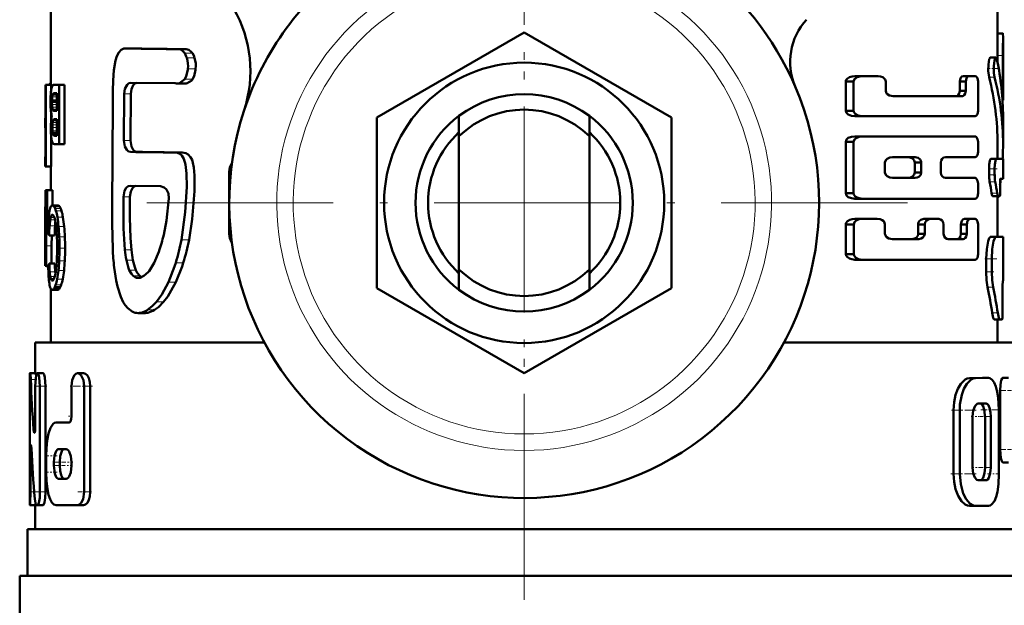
# Model space of a CAD drawing. Extents: x -1438 to 1837, y -1673 to 612.
# Tile 25 of 95: x -56 to 8, y -893 to -855. Entities that reach past the tile are written whole.
import ezdxf

# ---------------------------------------------------------------- set-up
doc = ezdxf.new("R2010")
doc.units = 0
doc.linetypes.add('DASHDOT', pattern=[18.5, 12, -3, 0.5, -3])

msp = doc.modelspace()

# ---------------------------------------------------------------- linework, layer by layer
at = {"color": 7, "linetype": 'DASHDOT', "lineweight": 18}
for p, q in [((-23.209, -842.243), (-23.209, -891.643)), ((-23.209, -843.493), (-23.209, -908.893)), ((1.491, -866.943), (-47.909, -866.943))]:
    msp.add_line(p, q, dxfattribs=at)
at = {"color": 7, "lineweight": 50}
for p, q in [((-53.709, -859.351), (-53.709, -853.443)), ((7.291, -853.443), (7.291, -856.268)), ((-32.709, -861.458), (-23.209, -855.973)), ((-23.209, -855.973), (-13.709, -861.458)), ((7.291, -856.032), (7.631, -856.032)), ((7.291, -856.032), (7.308, -856.032)), ((7.641, -856.268), (7.641, -860.333)), ((-48.679, -857.01), (-48.875, -857)), ((-48.454, -857), (-48.875, -857)), ((-48.254, -857.01), (-48.454, -857)), ((-44.984, -857.051), (-45.472, -857.051)), ((7.284, -857.467), (7.284, -857.909)), ((7.634, -859.763), (7.634, -857.467)), ((6.821, -857.595), (7.177, -857.595)), ((-1.413, -858.786), (-1.911, -858.786)), ((-1.413, -858.786), (-0.411, -858.786)), ((5.463, -858.786), (5.086, -858.786)), ((5.463, -858.786), (5.835, -858.786)), ((-54.046, -861.488), (-54.046, -859.351)), ((-54.046, -859.351), (-54.022, -859.351)), ((-53.672, -859.351), (-54.022, -859.351)), ((-54.022, -864.607), (-54.022, -859.351)), ((-53.709, -859.265), (-53.738, -859.265)), ((-53.672, -859.351), (-53.672, -859.622)), ((-53.509, -859.351), (-53.172, -859.351)), ((-52.812, -859.351), (-53.172, -859.351)), ((-53.172, -863.159), (-53.172, -859.351)), ((-52.812, -859.351), (-52.812, -863.159)), ((-45.688, -859.237), (-48.541, -859.212)), ((-45.057, -859.255), (-45.543, -859.255)), ((-45.414, -859.24), (-45.065, -858.973)), ((-1.984, -859.132), (-2.496, -859.132)), ((-2.496, -859.132), (-2.496, -861.011)), ((-1.984, -861.011), (-1.984, -859.132)), ((0.084, -859.73), (0.084, -859.132)), ((5.236, -859.132), (4.856, -859.132)), ((4.856, -859.132), (4.856, -859.73)), ((5.236, -859.73), (5.236, -859.132)), ((6.028, -861.011), (6.028, -859.132)), ((-53.67, -859.613), (-53.677, -859.654)), ((-53.308, -859.914), (-53.549, -859.914)), ((-53.308, -859.891), (-53.517, -859.891)), ((-53.47, -859.882), (-53.308, -859.882)), ((-53.308, -861.026), (-53.308, -859.882)), ((-48.972, -859.934), (-48.99, -862.927)), ((-48.552, -859.934), (-48.57, -862.927)), ((0.555, -860.078), (4.996, -860.078)), ((5.236, -859.73), (4.856, -859.73)), ((-53.628, -860.369), (-53.629, -860.448)), ((-53.308, -860.448), (-53.629, -860.448)), ((-53.626, -860.301), (-53.628, -860.369)), ((-53.308, -860.369), (-53.628, -860.369)), ((7.607, -860.337), (7.641, -860.337)), ((7.641, -860.337), (7.641, -860.333)), ((-53.672, -861.202), (-53.672, -861.542)), ((-53.562, -860.984), (-53.546, -861.001)), ((-53.546, -861.001), (-53.521, -861.015)), ((-53.308, -861.001), (-53.546, -861.001)), ((-53.521, -861.015), (-53.495, -861.023)), ((-53.308, -861.015), (-53.521, -861.015)), ((-53.308, -861.022), (-53.495, -861.022)), ((-53.495, -861.023), (-53.461, -861.026)), ((-53.461, -861.026), (-53.457, -861.026)), ((-53.457, -861.026), (-53.308, -861.026)), ((-27.409, -862.658), (-27.409, -861.343)), ((-19.009, -862.658), (-19.009, -861.343)), ((-1.984, -861.011), (-2.496, -861.011)), ((-1.413, -861.361), (-1.911, -861.361)), ((-1.413, -861.361), (5.835, -861.361)), ((-54.059, -861.488), (-54.046, -861.488)), ((-54.059, -861.488), (-54.059, -862.108)), ((-53.526, -861.583), (-53.54, -861.599)), ((-53.308, -861.599), (-53.54, -861.599)), ((-53.308, -861.583), (-53.526, -861.583)), ((-53.478, -861.559), (-53.502, -861.567)), ((-53.308, -861.568), (-53.502, -861.568)), ((-53.441, -861.556), (-53.478, -861.559)), ((-53.441, -861.556), (-53.308, -861.556)), ((-53.308, -862.625), (-53.308, -861.556)), ((-32.709, -872.427), (-32.709, -861.458)), ((-13.709, -861.458), (-13.709, -872.427)), ((7.641, -861.418), (7.641, -863.172)), ((-54.059, -862.108), (-54.046, -862.108)), ((-54.057, -862.108), (-54.053, -862.126)), ((-54.053, -862.126), (-54.047, -862.171)), ((-54.047, -862.171), (-54.046, -862.181)), ((-54.046, -863.987), (-54.046, -862.108)), ((-53.57, -862.506), (-53.584, -862.442)), ((-53.308, -862.442), (-53.584, -862.442)), ((-53.308, -862.506), (-53.57, -862.506)), ((-53.444, -862.625), (-53.308, -862.625)), ((-27.409, -871.227), (-27.409, -862.658)), ((-19.009, -862.658), (-19.009, -871.227)), ((-1.413, -862.662), (-1.911, -862.662)), ((-1.413, -862.662), (5.835, -862.662)), ((-53.672, -862.747), (-53.672, -864.607)), ((-53.468, -863.159), (-53.172, -863.159)), ((-52.812, -863.159), (-53.172, -863.159)), ((-1.984, -863.014), (-2.496, -863.014)), ((-2.496, -863.014), (-2.496, -866.326)), ((-1.984, -866.326), (-1.984, -863.014)), ((6.028, -863.649), (6.028, -863.014)), ((7.291, -863.172), (7.291, -864.119)), ((-45.73, -863.701), (-45.767, -863.702)), ((-45.248, -863.701), (-45.73, -863.701)), ((-54.059, -863.987), (-54.046, -863.987)), ((-54.059, -863.987), (-54.059, -864.607)), ((-54.054, -863.983), (-54.057, -863.987)), ((-54.052, -863.975), (-54.054, -863.983)), ((-54.048, -863.958), (-54.052, -863.975)), ((-54.046, -863.945), (-54.048, -863.958)), ((0.036, -864.985), (0.036, -864.354)), ((0.51, -864.01), (1.99, -864.01)), ((2.374, -864.354), (1.951, -864.354)), ((1.951, -864.354), (1.951, -864.985)), ((2.374, -864.985), (2.374, -864.354)), ((3.627, -864.987), (3.627, -864.352)), ((3.935, -864), (5.835, -864)), ((6.859, -864.119), (7.214, -864.119)), ((7.214, -864.119), (7.641, -864.119)), ((7.641, -864.119), (7.641, -865.395)), ((-54.059, -864.607), (-54.022, -864.607)), ((-53.708, -864.607), (-54.058, -864.607)), ((-53.672, -864.607), (-54.022, -864.607)), ((-53.709, -866.122), (-53.709, -864.607)), ((-42.209, -868.943), (-42.209, -864.943)), ((2.374, -864.985), (1.951, -864.985)), ((6.744, -864.757), (6.744, -865.131)), ((7.1, -865.131), (7.1, -864.757)), ((0.51, -865.329), (1.99, -865.329)), ((3.935, -865.339), (5.835, -865.339)), ((6.028, -866.326), (6.028, -865.691)), ((7.477, -865.395), (7.641, -865.395)), ((-53.977, -866.122), (-54.056, -866.122)), ((-54.056, -867.201), (-54.056, -866.122)), ((-53.977, -867.201), (-53.977, -866.122)), ((-53.977, -866.122), (-53.939, -866.122)), ((-53.587, -866.122), (-53.939, -866.122)), ((-53.939, -867.731), (-53.939, -866.122)), ((-53.587, -866.122), (-53.587, -867.111)), ((-46.642, -865.867), (-48.595, -865.842)), ((-1.984, -866.326), (-2.496, -866.326)), ((7.456, -865.966), (7.453, -865.939)), ((-1.413, -866.677), (-1.911, -866.677)), ((-1.413, -866.677), (5.835, -866.677)), ((6.976, -866.511), (7.33, -866.511)), ((7.291, -866.511), (7.291, -869.126)), ((7.306, -866.575), (7.291, -866.636)), ((7.306, -866.575), (7.318, -866.511)), ((7.33, -866.511), (7.43, -866.511)), ((-54.059, -867.201), (-53.977, -867.201)), ((-54.059, -867.201), (-54.059, -871.008)), ((-54.059, -870.474), (-54.059, -867.731)), ((-54.059, -867.731), (-54.003, -867.731)), ((-53.964, -867.731), (-53.939, -867.731)), ((-53.822, -867.731), (-53.939, -867.731)), ((-53.256, -867.111), (-53.612, -867.111)), ((-49.742, -868.294), (-49.716, -869.894)), ((-1.981, -868.33), (-2.493, -868.33)), ((-2.482, -870.257), (-2.493, -868.33)), ((-1.971, -870.257), (-1.981, -868.33)), ((-1.41, -867.978), (-1.908, -867.978)), ((-1.41, -867.978), (-0.461, -867.978)), ((0.036, -868.927), (0.036, -868.328)), ((2.594, -868.328), (2.174, -868.328)), ((2.174, -868.328), (2.174, -868.927)), ((2.95, -867.978), (2.536, -867.978)), ((2.594, -868.927), (2.594, -868.328)), ((2.95, -867.978), (3.498, -867.978)), ((3.812, -868.927), (3.812, -868.328)), ((5.305, -868.328), (4.926, -868.328)), ((4.926, -868.328), (4.926, -868.927)), ((5.528, -867.978), (5.152, -867.978)), ((5.305, -868.927), (5.305, -868.328)), ((5.528, -867.978), (5.835, -867.978)), ((6.028, -870.256), (6.028, -868.328)), ((-54.002, -869.714), (-53.994, -868.844)), ((2.594, -868.927), (2.174, -868.927)), ((5.305, -868.927), (4.926, -868.927)), ((-53.458, -869.043), (-53.811, -869.043)), ((-53.651, -869.714), (-53.646, -869.043)), ((0.51, -869.276), (2.221, -869.276)), ((4.111, -869.276), (5.069, -869.276)), ((7.291, -869.122), (7.641, -869.126)), ((7.641, -869.126), (7.641, -871.961)), ((-54.005, -871.008), (-54.002, -869.714)), ((-53.654, -870.854), (-53.651, -869.714)), ((-47.054, -870.814), (-46.749, -870.087)), ((-1.971, -870.257), (-2.482, -870.257)), ((-54.059, -870.474), (-54.03, -870.474)), ((-53.449, -870.854), (-53.802, -870.854)), ((-47.374, -871.334), (-47.054, -870.814)), ((-1.4, -870.602), (-1.898, -870.602)), ((-1.4, -870.602), (5.835, -870.602)), ((6.555, -871.379), (6.555, -870.549)), ((6.914, -871.379), (6.914, -870.549)), ((-54.059, -871.008), (-54.005, -871.008)), ((-53.872, -871.008), (-54.005, -871.008)), ((-53.873, -871.086), (-53.911, -871.086)), ((-53.873, -871.094), (-53.893, -871.094)), ((-53.407, -871.511), (-53.419, -871.386)), ((-27.409, -871.227), (-27.409, -872.543)), ((-19.009, -871.227), (-19.009, -872.543)), ((-53.566, -871.933), (-53.65, -871.933)), ((-53.611, -871.951), (-53.613, -871.951)), ((-48.114, -871.777), (-48.073, -871.779)), ((7.641, -871.961), (7.627, -871.961)), ((-53.709, -875.943), (-53.709, -872.465)), ((-53.258, -872.546), (-53.613, -872.546)), ((-53.203, -872.526), (-53.558, -872.526)), ((-53.092, -872.368), (-53.449, -872.368)), ((-23.209, -877.912), (-32.709, -872.427)), ((-13.709, -872.427), (-23.209, -877.912)), ((7.61, -873.232), (7.607, -873.172)), ((-47.636, -874.038), (-48.072, -874.038)), ((7.079, -874.444), (7.431, -874.444)), ((7.291, -874.444), (7.291, -875.943)), ((7.584, -874.442), (7.431, -874.444)), ((-54.709, -875.943), (-39.942, -875.943)), ((-54.709, -877.897), (-54.709, -875.943)), ((-6.476, -875.943), (8.291, -875.943)), ((-55.046, -877.897), (-55.033, -877.897)), ((-54.683, -877.897), (-55.033, -877.897)), ((-54.877, -877.897), (-54.709, -877.896)), ((-54.209, -877.897), (-54.565, -877.897)), ((-51.589, -877.903), (-51.977, -877.903)), ((6.325, -878.206), (5.48, -878.22)), ((6.698, -878.206), (5.864, -878.22)), ((6.329, -878.206), (6.701, -878.206)), ((7.635, -878.205), (7.993, -878.205)), ((-55.059, -885.55), (-55.059, -878.747)), ((-54.704, -881.322), (-54.704, -878.747)), ((-54.401, -885.55), (-54.401, -878.747)), ((-54.044, -878.747), (-54.044, -885.55)), ((-52.366, -880.667), (-52.366, -878.753)), ((-51.557, -885.556), (-51.557, -878.753)), ((-51.163, -878.753), (-51.163, -885.556)), ((7.453, -879.028), (7.453, -882.826)), ((4.454, -884.393), (4.453, -880.284)), ((4.852, -884.393), (4.851, -880.284)), ((6.547, -879.869), (6.045, -879.87)), ((7.378, -884.388), (7.377, -880.267)), ((5.677, -883.979), (5.677, -880.695)), ((6.479, -883.977), (6.479, -880.693)), ((6.85, -883.977), (6.85, -880.693)), ((-53.359, -881.092), (-52.549, -881.092)), ((-53.211, -882.793), (-52.725, -882.793)), ((-55.01, -885.55), (-55.01, -882.975)), ((-54.001, -884.281), (-54.001, -883.218)), ((-53.5, -883.856), (-53.5, -883.643)), ((-53.132, -883.643), (-53.132, -883.856)), ((-52.366, -883.856), (-52.366, -883.643)), ((7.635, -883.65), (7.992, -883.65)), ((-53.211, -884.706), (-52.725, -884.706)), ((6.174, -884.803), (6.03, -884.803)), ((6.549, -884.803), (6.047, -884.804)), ((-54.696, -886.4), (-55.046, -886.4)), ((-54.958, -886.401), (-54.96, -886.401)), ((-54.709, -886.401), (-54.958, -886.401)), ((-54.709, -887.943), (-54.709, -886.4)), ((-54.628, -886.4), (-54.565, -886.4)), ((-54.209, -886.4), (-54.565, -886.4)), ((-53.359, -886.407), (-51.977, -886.407)), ((-51.589, -886.407), (-51.977, -886.407)), ((5.482, -886.455), (5.865, -886.455)), ((6.703, -886.453), (5.866, -886.455)), ((-55.209, -887.943), (8.791, -887.943)), ((-55.209, -890.943), (-55.209, -887.943)), ((-55.709, -890.943), (-23.209, -890.943)), ((-55.709, -890.943), (-55.709, -894.056)), ((-23.209, -890.943), (9.291, -890.943))]:
    msp.add_line(p, q, dxfattribs=at)
at = {"color": 7, "linetype": 'DASHDOT', "lineweight": 18, "ltscale": 0.000516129}
msp.add_line((7.289, -856.606), (7.31, -856.606), dxfattribs=at)
at = {"color": 7, "lineweight": 18}
for p, q in [((-48.254, -857.01), (-48.679, -857.01)), ((-44.583, -857.297), (-45.08, -857.297)), ((7.284, -857.467), (7.634, -857.467)), ((-44.439, -857.618), (-44.939, -857.618)), ((-44.375, -858.313), (-44.876, -858.313)), ((6.744, -858.858), (7.1, -858.858)), ((-53.709, -859.351), (-53.811, -859.351)), ((-44.925, -859.24), (-45.414, -859.24)), ((-44.568, -858.973), (-45.065, -858.973)), ((-53.308, -860.124), (-53.615, -860.124)), ((-53.308, -860.009), (-53.596, -860.009)), ((-53.308, -859.959), (-53.579, -859.959)), ((-48.552, -859.934), (-48.972, -859.934)), ((7.562, -859.763), (7.634, -859.763)), ((-53.308, -860.301), (-53.626, -860.301)), ((-53.308, -860.622), (-53.625, -860.622)), ((-53.308, -860.787), (-53.611, -860.787)), ((-53.308, -860.915), (-53.589, -860.915)), ((-53.308, -860.984), (-53.562, -860.984)), ((-53.308, -861.915), (-53.599, -861.915)), ((-53.308, -861.773), (-53.585, -861.773)), ((-53.308, -861.661), (-53.563, -861.661)), ((-53.308, -861.559), (-53.478, -861.559)), ((-53.308, -862.087), (-53.604, -862.087)), ((-53.308, -862.304), (-53.598, -862.304)), ((-53.308, -862.553), (-53.552, -862.553)), ((-53.308, -862.595), (-53.522, -862.595)), ((-53.308, -862.616), (-53.49, -862.616)), ((-48.57, -862.927), (-48.99, -862.927)), ((-48.141, -863.664), (-48.568, -863.664)), ((-42.103, -864.943), (-42.209, -864.943)), ((6.744, -864.757), (7.1, -864.757)), ((6.744, -865.131), (7.1, -865.131)), ((6.779, -865.582), (7.135, -865.582)), ((6.907, -866.324), (7.262, -866.324)), ((-48.605, -866.553), (-49.024, -866.553)), ((7.291, -866.575), (7.306, -866.575)), ((-53.558, -867.729), (-53.647, -867.729)), ((-53.188, -867.135), (-53.544, -867.135)), ((-53.128, -867.198), (-53.484, -867.198)), ((-53.067, -867.309), (-53.424, -867.309)), ((-53.013, -867.457), (-53.372, -867.457)), ((-53.856, -868.167), (-53.981, -868.167)), ((-53.428, -868.043), (-53.744, -868.043)), ((-53.471, -867.895), (-53.715, -867.895)), ((-53.515, -867.791), (-53.683, -867.791)), ((-52.922, -867.862), (-53.282, -867.862)), ((-53.884, -868.844), (-53.994, -868.844)), ((-53.431, -868.427), (-53.784, -868.427)), ((-52.846, -868.459), (-53.206, -868.459)), ((-42.209, -868.943), (-42.103, -868.943)), ((-52.8, -869.128), (-53.161, -869.128)), ((-44.798, -869.322), (-45.289, -869.322)), ((6.837, -869.13), (7.192, -869.13)), ((-53.651, -869.714), (-54.002, -869.714)), ((-52.784, -869.868), (-53.145, -869.868)), ((-48.513, -869.969), (-48.934, -869.969)), ((-52.804, -870.671), (-53.164, -870.671)), ((-48.413, -870.628), (-48.836, -870.628)), ((-45.174, -870.802), (-45.657, -870.802)), ((6.555, -870.549), (6.914, -870.549)), ((-53.874, -871.062), (-53.926, -871.062)), ((-53.419, -871.386), (-53.772, -871.386)), ((-52.854, -871.3), (-53.214, -871.3)), ((-48.226, -871.267), (-48.652, -871.267)), ((6.555, -871.379), (6.914, -871.379)), ((-53.448, -871.689), (-53.736, -871.689)), ((-53.485, -871.803), (-53.712, -871.803)), ((-53.525, -871.885), (-53.683, -871.885)), ((-52.936, -871.846), (-53.295, -871.846)), ((-47.977, -871.644), (-48.406, -871.644)), ((-48.033, -871.777), (-48.114, -871.777)), ((-45.66, -872.054), (-46.133, -872.054)), ((-53.148, -872.467), (-53.504, -872.467)), ((-53.036, -872.229), (-53.394, -872.229)), ((6.645, -872.381), (7.003, -872.381)), ((-46.446, -873.317), (-46.904, -873.317)), ((-47.451, -874.02), (-47.89, -874.02)), ((-47.022, -873.836), (-47.468, -873.836)), ((6.943, -874.03), (7.297, -874.03)), ((-54.686, -878.31), (-54.995, -878.31)), ((5.48, -878.22), (5.864, -878.22)), ((6.325, -878.206), (6.698, -878.206)), ((-54.044, -878.747), (-54.401, -878.747)), ((-51.163, -878.753), (-51.557, -878.753)), ((7.453, -879.028), (7.812, -879.028)), ((4.453, -880.284), (4.851, -880.284)), ((6.478, -880.693), (6.849, -880.693)), ((-54.713, -881.541), (-54.813, -881.541)), ((7.452, -882.826), (7.812, -882.826)), ((-54.946, -882.975), (-55.01, -882.975)), ((-53.132, -883.643), (-53.5, -883.643)), ((-53.132, -883.856), (-53.5, -883.856)), ((6.479, -883.977), (6.85, -883.977)), ((4.454, -884.393), (4.852, -884.393)), ((6.174, -884.803), (6.549, -884.803)), ((-54.777, -885.55), (-55.01, -885.55)), ((-54.044, -885.55), (-54.401, -885.55)), ((-51.163, -885.556), (-51.557, -885.556))]:
    msp.add_line(p, q, dxfattribs=at)
at = {"color": 7, "linetype": 'DASHDOT', "lineweight": 18, "ltscale": 0.010733}
msp.add_line((7.248, -857.467), (7.678, -857.467), dxfattribs=at)
at = {"color": 7, "linetype": 'DASHDOT', "lineweight": 18, "ltscale": 0.017414}
msp.add_line((6.609, -858.296), (7.306, -858.296), dxfattribs=at)
at = {"color": 7, "linetype": 'DASHDOT', "lineweight": 18, "ltscale": 0.002367}
msp.add_line((7.554, -859.763), (7.649, -859.763), dxfattribs=at)
at = {"color": 7, "linetype": 'DASHDOT', "lineweight": 18, "ltscale": 0.014499}
msp.add_line((6.682, -864.757), (7.262, -864.757), dxfattribs=at)
at = {"color": 7, "linetype": 'DASHDOT', "lineweight": 18, "ltscale": 0.011735}
msp.add_line((6.704, -865.131), (7.174, -865.131), dxfattribs=at)
at = {"color": 7, "linetype": 'DASHDOT', "lineweight": 18, "ltscale": 0.001088}
msp.add_line((7.48, -865.714), (7.437, -865.714), dxfattribs=at)
at = {"color": 7, "linetype": 'DASHDOT', "lineweight": 18, "ltscale": 0.001123}
msp.add_line((7.426, -866.192), (7.471, -866.192), dxfattribs=at)
at = {"color": 7, "linetype": 'DASHDOT', "lineweight": 18, "ltscale": 0.020022}
msp.add_line((6.458, -870.548), (7.259, -870.548), dxfattribs=at)
at = {"color": 7, "linetype": 'DASHDOT', "lineweight": 18, "ltscale": 0.014108}
msp.add_line((6.486, -871.378), (7.05, -871.378), dxfattribs=at)
at = {"color": 7, "linetype": 'DASHDOT', "lineweight": 18, "ltscale": 0.000960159}
msp.add_line((7.63, -872.67), (7.591, -872.67), dxfattribs=at)
at = {"color": 7, "linetype": 'DASHDOT', "lineweight": 18, "ltscale": 0.001202}
msp.add_line((7.58, -873.734), (7.628, -873.734), dxfattribs=at)
at = {"color": 7, "linetype": 'DASHDOT', "lineweight": 18, "ltscale": 0.000461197}
msp.add_line((-55.044, -878.747), (-55.063, -878.747), dxfattribs=at)
at = {"color": 7, "linetype": 'DASHDOT', "lineweight": 18, "ltscale": 0.020982}
msp.add_line((-53.95, -878.747), (-54.789, -878.747), dxfattribs=at)
at = {"color": 7, "linetype": 'DASHDOT', "lineweight": 18, "ltscale": 0.037947}
msp.add_line((-51.015, -878.753), (-52.532, -878.753), dxfattribs=at)
at = {"color": 7, "linetype": 'DASHDOT', "lineweight": 18, "ltscale": 0.021974}
msp.add_line((7.361, -879.028), (8.24, -879.028), dxfattribs=at)
at = {"color": 7, "linetype": 'DASHDOT', "lineweight": 18, "ltscale": 0.042322}
msp.add_line((4.312, -880.283), (6.005, -880.283), dxfattribs=at)
at = {"color": 7, "linetype": 'DASHDOT', "lineweight": 18, "ltscale": 0.033036}
msp.add_line((6.215, -880.268), (7.537, -880.268), dxfattribs=at)
at = {"color": 7, "linetype": 'DASHDOT', "lineweight": 18, "ltscale": 0.006094}
msp.add_line((-52.569, -880.667), (-52.326, -880.667), dxfattribs=at)
at = {"color": 7, "linetype": 'DASHDOT', "lineweight": 18, "ltscale": 0.012237}
msp.add_line((5.597, -880.695), (6.086, -880.695), dxfattribs=at)
at = {"color": 7, "linetype": 'DASHDOT', "lineweight": 18, "ltscale": 0.020307}
msp.add_line((6.12, -880.694), (6.932, -880.694), dxfattribs=at)
at = {"color": 7, "linetype": 'DASHDOT', "lineweight": 18, "ltscale": 0.003525}
msp.add_line((-54.825, -881.322), (-54.684, -881.322), dxfattribs=at)
at = {"color": 7, "linetype": 'DASHDOT', "lineweight": 18, "ltscale": 0.022171}
msp.add_line((7.352, -882.826), (8.239, -882.826), dxfattribs=at)
at = {"color": 7, "linetype": 'DASHDOT', "lineweight": 18, "ltscale": 0.002077}
msp.add_line((-55.022, -882.975), (-54.939, -882.975), dxfattribs=at)
at = {"color": 7, "linetype": 'DASHDOT', "lineweight": 18, "ltscale": 0.019386}
msp.add_line((-53.294, -883.218), (-54.07, -883.218), dxfattribs=at)
at = {"color": 7, "linetype": 'DASHDOT', "lineweight": 18, "ltscale": 0.020281}
msp.add_line((-52.771, -883.856), (-53.582, -883.856), dxfattribs=at)
at = {"color": 7, "linetype": 'DASHDOT', "lineweight": 18, "ltscale": 0.019858}
msp.add_line((-52.773, -883.643), (-53.567, -883.643), dxfattribs=at)
at = {"color": 7, "linetype": 'DASHDOT', "lineweight": 18, "ltscale": 0.011973}
msp.add_line((-52.287, -883.643), (-52.765, -883.643), dxfattribs=at)
at = {"color": 7, "linetype": 'DASHDOT', "lineweight": 18, "ltscale": 0.010834}
msp.add_line((-52.328, -883.856), (-52.762, -883.856), dxfattribs=at)
at = {"color": 7, "linetype": 'DASHDOT', "lineweight": 18, "ltscale": 0.01142}
msp.add_line((5.628, -883.979), (6.085, -883.979), dxfattribs=at)
at = {"color": 7, "linetype": 'DASHDOT', "lineweight": 18, "ltscale": 0.02124}
msp.add_line((6.103, -883.978), (6.953, -883.978), dxfattribs=at)
at = {"color": 7, "linetype": 'DASHDOT', "lineweight": 18, "ltscale": 0.021267}
msp.add_line((-53.288, -884.281), (-54.139, -884.281), dxfattribs=at)
at = {"color": 7, "linetype": 'DASHDOT', "lineweight": 18, "ltscale": 0.043357}
msp.add_line((4.277, -884.392), (6.011, -884.392), dxfattribs=at)
at = {"color": 7, "linetype": 'DASHDOT', "lineweight": 18, "ltscale": 0.020263}
msp.add_line((6.636, -884.39), (7.446, -884.39), dxfattribs=at)
at = {"color": 7, "linetype": 'DASHDOT', "lineweight": 18, "ltscale": 0.011318}
msp.add_line((-54.647, -885.55), (-55.1, -885.55), dxfattribs=at)
at = {"color": 7, "linetype": 'DASHDOT', "lineweight": 18, "ltscale": 0.016153}
msp.add_line((-53.972, -885.55), (-54.618, -885.55), dxfattribs=at)
at = {"color": 7, "linetype": 'DASHDOT', "lineweight": 18, "ltscale": 0.02459}
msp.add_line((-51.075, -885.556), (-52.059, -885.556), dxfattribs=at)
at = {"color": 7, "lineweight": 50}
for points in [[(7.631, -856.032), (7.632, -856.033), (7.633, -856.035), (7.634, -856.039), (7.636, -856.053), (7.641, -856.268)], [(-48.998, -857.017), (-49.174, -857.103), (-49.326, -857.275), (-49.441, -857.5), (-49.532, -857.78), (-49.646, -858.405), (-49.696, -859.062), (-49.703, -859.732)], [(-45.08, -857.297), (-45.215, -857.149), (-45.346, -857.072), (-45.472, -857.051)], [(-44.939, -857.618), (-44.974, -857.513), (-45.08, -857.297)], [(-44.583, -857.297), (-44.652, -857.214), (-44.812, -857.09), (-44.984, -857.051)], [(-44.439, -857.618), (-44.5, -857.448), (-44.583, -857.297)], [(6.821, -857.595), (6.813, -857.596), (6.798, -857.607), (6.782, -857.629), (6.753, -857.702), (6.698, -858.041), (6.692, -858.452), (6.744, -858.858)], [(7.177, -857.595), (7.166, -857.597), (7.146, -857.616), (7.126, -857.654), (7.091, -857.772), (7.048, -858.149), (7.056, -858.566), (7.1, -858.858)], [(7.248, -857.735), (7.208, -857.618), (7.192, -857.601), (7.177, -857.595)], [(-45.065, -858.973), (-44.977, -858.798), (-44.883, -858.384), (-44.876, -858.313)], [(-44.568, -858.973), (-44.478, -858.797), (-44.382, -858.384), (-44.375, -858.313)], [(-1.911, -858.786), (-2.087, -858.803), (-2.257, -858.855), (-2.385, -858.932), (-2.48, -859.055), (-2.496, -859.132)], [(-1.413, -858.786), (-1.586, -858.804), (-1.753, -858.856), (-1.849, -858.91), (-1.93, -858.988), (-1.984, -859.132)], [(0.084, -859.132), (0.043, -858.993), (-0.106, -858.858), (-0.254, -858.804), (-0.411, -858.786)], [(5.086, -858.786), (4.992, -858.818), (4.91, -858.912), (4.856, -859.132)], [(5.463, -858.786), (5.37, -858.818), (5.289, -858.912), (5.236, -859.132)], [(6.028, -859.132), (5.986, -858.913), (5.907, -858.811), (5.835, -858.786)], [(-48.972, -859.934), (-48.926, -859.608), (-48.791, -859.342), (-48.672, -859.244), (-48.541, -859.212)], [(-48.552, -859.934), (-48.512, -859.631), (-48.393, -859.374), (-48.286, -859.267), (-48.164, -859.216)], [(-44.925, -859.24), (-44.629, -859.058), (-44.568, -858.973)], [(-49.703, -859.732), (-49.708, -860.564), (-49.743, -867.248), (-49.742, -868.294)], [(0.555, -860.078), (0.32, -860.03), (0.163, -859.921), (0.107, -859.834), (0.084, -859.73)], [(4.856, -859.73), (4.822, -859.908), (4.759, -860.009), (4.678, -860.065), (4.613, -860.078)], [(5.236, -859.73), (5.203, -859.908), (5.14, -860.009), (5.061, -860.065), (4.996, -860.078)], [(-1.911, -861.361), (-2.122, -861.336), (-2.327, -861.255), (-2.441, -861.156), (-2.496, -861.011)], [(-1.984, -861.011), (-1.969, -861.088), (-1.879, -861.211), (-1.687, -861.316), (-1.413, -861.361)], [(5.835, -861.361), (5.89, -861.346), (5.926, -861.321), (5.985, -861.234), (6.028, -861.011)], [(-1.911, -862.662), (-2.122, -862.688), (-2.326, -862.768), (-2.442, -862.869), (-2.496, -863.014)], [(-1.413, -862.662), (-1.619, -862.688), (-1.82, -862.769), (-1.932, -862.87), (-1.984, -863.014)], [(6.028, -863.014), (6.003, -862.838), (5.933, -862.71), (5.888, -862.676), (5.835, -862.662)], [(-48.568, -863.664), (-48.698, -863.628), (-48.816, -863.526), (-48.931, -863.308), (-48.99, -862.927)], [(-48.141, -863.664), (-48.273, -863.628), (-48.393, -863.526), (-48.51, -863.309), (-48.57, -862.927)], [(-45.289, -869.322), (-45.04, -867.551), (-44.951, -865.919), (-44.954, -865.055), (-45.017, -864.479), (-45.131, -864.11), (-45.259, -863.905), (-45.391, -863.789), (-45.545, -863.722), (-45.73, -863.701)], [(-44.798, -869.322), (-44.591, -868), (-44.458, -866.199), (-44.449, -865.181), (-44.489, -864.659), (-44.546, -864.364), (-44.608, -864.172), (-44.697, -863.998), (-44.846, -863.828), (-44.996, -863.742), (-45.248, -863.701)], [(5.835, -864), (5.891, -863.985), (5.926, -863.96), (5.985, -863.873), (6.028, -863.649)], [(0.51, -864.01), (0.343, -864.034), (0.182, -864.108), (0.086, -864.203), (0.036, -864.354)], [(1.951, -864.354), (1.921, -864.223), (1.852, -864.124), (1.761, -864.058), (1.561, -864.01)], [(2.374, -864.354), (2.363, -864.274), (2.3, -864.15), (2.174, -864.052), (1.99, -864.01)], [(3.627, -864.352), (3.648, -864.226), (3.718, -864.104), (3.815, -864.03), (3.935, -864)], [(6.859, -864.119), (6.852, -864.121), (6.837, -864.133), (6.822, -864.156), (6.795, -864.232), (6.757, -864.469), (6.744, -864.757)], [(7.214, -864.119), (7.207, -864.121), (7.192, -864.133), (7.177, -864.156), (7.151, -864.232), (7.113, -864.469), (7.1, -864.757)], [(0.036, -864.985), (0.088, -865.139), (0.185, -865.234), (0.344, -865.306), (0.51, -865.329)], [(1.561, -865.329), (1.689, -865.31), (1.809, -865.251), (1.921, -865.115), (1.951, -864.985)], [(1.99, -865.329), (2.108, -865.312), (2.22, -865.261), (2.336, -865.133), (2.374, -864.985)], [(3.935, -865.339), (3.832, -865.318), (3.737, -865.255), (3.659, -865.141), (3.627, -864.987)], [(6.028, -865.691), (6.003, -865.515), (5.933, -865.387), (5.888, -865.353), (5.835, -865.339)], [(7.453, -865.939), (7.455, -865.471), (7.466, -865.411), (7.471, -865.4), (7.473, -865.397), (7.475, -865.395), (7.477, -865.395)], [(-48.595, -865.842), (-48.726, -865.874), (-48.842, -865.969), (-48.957, -866.175), (-49.024, -866.553)], [(-48.226, -865.847), (-48.345, -865.9), (-48.449, -866.007), (-48.549, -866.21), (-48.605, -866.553)], [(-46.091, -866.661), (-46.124, -866.347), (-46.254, -866.084), (-46.398, -865.947), (-46.642, -865.867)], [(-1.911, -866.677), (-2.123, -866.651), (-2.327, -866.57), (-2.442, -866.471), (-2.496, -866.326)], [(-1.984, -866.326), (-1.969, -866.402), (-1.88, -866.526), (-1.756, -866.604), (-1.62, -866.651), (-1.413, -866.677)], [(5.835, -866.677), (5.891, -866.662), (5.926, -866.637), (5.985, -866.549), (6.028, -866.326)], [(6.907, -866.324), (6.942, -866.468), (6.962, -866.503), (6.971, -866.51), (6.976, -866.511)], [(7.262, -866.324), (7.296, -866.467), (7.316, -866.503), (7.325, -866.51), (7.33, -866.511)], [(7.43, -866.511), (7.433, -866.51), (7.435, -866.508), (7.438, -866.503), (7.443, -866.489), (7.452, -866.443), (7.466, -866.21), (7.456, -865.966)], [(-49.024, -866.553), (-49.02, -868.589), (-48.934, -869.969)], [(-48.605, -866.553), (-48.61, -867.878), (-48.574, -869.224), (-48.513, -869.969)], [(-46.431, -869.006), (-46.251, -868.081), (-46.091, -866.661)], [(-1.908, -867.978), (-2.074, -867.994), (-2.237, -868.041), (-2.385, -868.128), (-2.477, -868.252), (-2.493, -868.33)], [(-1.41, -867.978), (-1.618, -868.004), (-1.818, -868.085), (-1.929, -868.186), (-1.981, -868.33)], [(0.036, -868.328), (0.012, -868.221), (-0.048, -868.132), (-0.154, -868.052), (-0.275, -868.004), (-0.461, -867.978)], [(2.536, -867.978), (2.35, -868.03), (2.246, -868.121), (2.182, -868.26), (2.174, -868.328)], [(3.812, -868.328), (3.79, -868.2), (3.72, -868.079), (3.622, -868.007), (3.498, -867.978)], [(5.152, -867.978), (5.059, -868.011), (4.978, -868.106), (4.926, -868.328)], [(5.528, -867.978), (5.437, -868.01), (5.358, -868.104), (5.305, -868.328)], [(6.028, -868.328), (6.003, -868.152), (5.933, -868.025), (5.888, -867.992), (5.835, -867.978)], [(0.51, -869.276), (0.274, -869.228), (0.117, -869.12), (0.06, -869.033), (0.036, -868.927)], [(2.174, -868.927), (2.146, -869.059), (2.08, -869.159), (1.991, -869.226), (1.795, -869.276)], [(2.594, -868.927), (2.567, -869.058), (2.481, -869.178), (2.366, -869.248), (2.221, -869.276)], [(4.111, -869.276), (4.011, -869.255), (3.919, -869.193), (3.843, -869.08), (3.812, -868.927)], [(4.926, -868.927), (4.893, -869.105), (4.831, -869.207), (4.751, -869.262), (4.686, -869.276)], [(5.305, -868.927), (5.272, -869.105), (5.211, -869.206), (5.132, -869.262), (5.069, -869.276)], [(6.837, -869.13), (6.819, -869.134), (6.782, -869.164), (6.745, -869.222), (6.677, -869.411), (6.587, -869.929), (6.555, -870.549)], [(7.192, -869.13), (7.174, -869.134), (7.138, -869.164), (7.102, -869.222), (7.034, -869.411), (6.945, -869.93), (6.914, -870.549)], [(-1.898, -870.602), (-2.108, -870.577), (-2.246, -870.532), (-2.41, -870.42), (-2.466, -870.334), (-2.482, -870.257)], [(-1.971, -870.257), (-1.955, -870.334), (-1.864, -870.455), (-1.672, -870.558), (-1.4, -870.602)], [(5.835, -870.602), (5.89, -870.587), (5.942, -870.546), (5.985, -870.477), (6.028, -870.256)], [(-48.836, -870.628), (-48.698, -871.154), (-48.652, -871.267)], [(-48.413, -870.628), (-48.296, -871.09), (-48.226, -871.267)], [(-46.133, -872.054), (-45.736, -871.044), (-45.657, -870.802)], [(-45.66, -872.054), (-45.252, -871.038), (-45.174, -870.802)], [(-49.62, -871.1), (-49.495, -871.931), (-49.406, -872.321)], [(-48.652, -871.267), (-48.516, -871.515), (-48.406, -871.645)], [(-48.226, -871.267), (-48.137, -871.438), (-47.977, -871.644)], [(-47.704, -871.649), (-47.438, -871.409), (-47.374, -871.334)], [(6.555, -871.379), (6.578, -871.911), (6.645, -872.381)], [(6.914, -871.379), (6.937, -871.911), (7.003, -872.381)], [(-48.073, -871.779), (-47.957, -871.764), (-47.704, -871.649)], [(-46.904, -873.317), (-46.562, -872.849), (-46.133, -872.054)], [(-46.446, -873.317), (-46.172, -872.961), (-45.94, -872.587), (-45.66, -872.054)], [(7.607, -873.172), (7.604, -872.259), (7.622, -871.979), (7.625, -871.963), (7.626, -871.962), (7.627, -871.961)], [(-49.406, -872.321), (-49.192, -872.99), (-49.035, -873.332), (-48.908, -873.534)], [(-47.468, -873.836), (-47.172, -873.601), (-46.904, -873.317)], [(-47.022, -873.836), (-46.777, -873.652), (-46.446, -873.317)], [(7.584, -874.442), (7.586, -874.441), (7.588, -874.438), (7.592, -874.429), (7.605, -874.332), (7.615, -874.083), (7.61, -873.232)], [(-48.908, -873.534), (-48.743, -873.73), (-48.464, -873.947)], [(6.943, -874.03), (7.014, -874.348), (7.053, -874.427), (7.07, -874.442), (7.079, -874.444)], [(7.297, -874.03), (7.367, -874.348), (7.406, -874.428), (7.423, -874.442), (7.431, -874.444)], [(-55.046, -877.897), (-55.047, -877.898), (-55.048, -877.899), (-55.049, -877.906), (-55.054, -877.975), (-55.059, -878.747)], [(-54.995, -878.31), (-55.022, -877.935), (-55.03, -877.901), (-55.031, -877.898), (-55.032, -877.897), (-55.033, -877.897)], [(-54.565, -877.897), (-54.575, -877.899), (-54.595, -877.914), (-54.614, -877.945), (-54.647, -878.046), (-54.679, -878.244), (-54.704, -878.747)], [(-54.656, -878.091), (-54.671, -877.94), (-54.678, -877.904), (-54.68, -877.899), (-54.681, -877.897), (-54.683, -877.897)], [(-54.401, -878.747), (-54.444, -878.183), (-54.496, -877.983), (-54.526, -877.924), (-54.541, -877.907), (-54.557, -877.898), (-54.565, -877.897)], [(-54.044, -878.747), (-54.087, -878.183), (-54.139, -877.983), (-54.17, -877.924), (-54.185, -877.907), (-54.201, -877.898), (-54.209, -877.897)], [(-51.977, -877.903), (-52.096, -877.942), (-52.201, -878.053), (-52.323, -878.359), (-52.366, -878.753)], [(-51.557, -878.753), (-51.607, -878.359), (-51.745, -878.05), (-51.856, -877.941), (-51.977, -877.903)], [(-51.163, -878.753), (-51.187, -878.481), (-51.254, -878.236), (-51.35, -878.055), (-51.47, -877.939), (-51.589, -877.903)], [(5.48, -878.22), (5.336, -878.244), (5.191, -878.315), (4.918, -878.588), (4.732, -878.91), (4.587, -879.301), (4.489, -879.768), (4.453, -880.284)], [(5.864, -878.22), (5.721, -878.244), (5.579, -878.316), (5.309, -878.588), (5.125, -878.911), (4.983, -879.302), (4.868, -879.927), (4.851, -880.284)], [(7.377, -880.267), (7.33, -879.468), (7.27, -879.101), (7.184, -878.775), (7.077, -878.516), (6.948, -878.328), (6.8, -878.224), (6.698, -878.206)], [(7.635, -878.205), (7.623, -878.207), (7.598, -878.224), (7.574, -878.258), (7.529, -878.367), (7.472, -878.668), (7.453, -879.028)], [(6.045, -879.87), (5.973, -879.887), (5.903, -879.937), (5.839, -880.017), (5.72, -880.313), (5.677, -880.695)], [(6.478, -880.693), (6.447, -880.327), (6.356, -880.028), (6.287, -879.926), (6.249, -879.893), (6.187, -879.87)], [(6.849, -880.693), (6.834, -880.433), (6.79, -880.195), (6.696, -879.971), (6.636, -879.903), (6.547, -879.869)], [(-52.366, -880.667), (-52.387, -880.862), (-52.446, -881.018), (-52.489, -881.068), (-52.513, -881.083), (-52.549, -881.092)], [(-54.765, -881.747), (-54.769, -881.746), (-54.776, -881.741), (-54.782, -881.729), (-54.794, -881.691), (-54.813, -881.541)], [(-54.704, -881.322), (-54.72, -881.603), (-54.739, -881.704), (-54.751, -881.733), (-54.756, -881.742), (-54.762, -881.747), (-54.765, -881.747)], [(-53.359, -881.092), (-53.459, -881.113), (-53.554, -881.176), (-53.721, -881.419), (-53.849, -881.785), (-53.937, -882.24), (-53.987, -882.745), (-54.001, -883.218)], [(-55.01, -882.975), (-55.002, -882.664), (-54.992, -882.568), (-54.989, -882.556), (-54.987, -882.552), (-54.985, -882.55), (-54.984, -882.55)], [(-54.984, -882.55), (-54.982, -882.55), (-54.981, -882.552), (-54.979, -882.556), (-54.969, -882.603), (-54.957, -882.756)], [(-53.211, -882.793), (-53.267, -882.808), (-53.303, -882.834), (-53.368, -882.923), (-53.463, -883.216), (-53.5, -883.643)], [(-52.839, -882.793), (-52.896, -882.808), (-52.932, -882.834), (-52.998, -882.923), (-53.098, -883.24), (-53.132, -883.643)], [(-52.366, -883.643), (-52.408, -883.252), (-52.526, -882.942), (-52.588, -882.861), (-52.655, -882.81), (-52.725, -882.793)], [(7.452, -882.826), (7.501, -883.373), (7.558, -883.566), (7.591, -883.623), (7.608, -883.64), (7.635, -883.65)], [(-53.5, -883.856), (-53.444, -884.368), (-53.355, -884.599), (-53.297, -884.67), (-53.24, -884.702), (-53.211, -884.706)], [(-53.132, -883.856), (-53.11, -884.184), (-53.045, -884.47), (-52.942, -884.655), (-52.88, -884.698), (-52.839, -884.706)], [(-52.725, -884.706), (-52.654, -884.688), (-52.586, -884.636), (-52.523, -884.553), (-52.423, -884.309), (-52.366, -883.856)], [(5.677, -883.979), (5.723, -884.369), (5.815, -884.616), (5.944, -884.77), (6.047, -884.804)], [(6.174, -884.803), (6.238, -884.786), (6.279, -884.755), (6.352, -884.654), (6.447, -884.352), (6.479, -883.977)], [(6.549, -884.803), (6.612, -884.786), (6.653, -884.755), (6.725, -884.654), (6.819, -884.352), (6.85, -883.977)], [(-54.001, -884.281), (-53.981, -884.844), (-53.919, -885.378), (-53.844, -885.731), (-53.744, -886.028), (-53.639, -886.224), (-53.517, -886.352), (-53.359, -886.407)], [(4.454, -884.393), (4.489, -884.898), (4.588, -885.374), (4.752, -885.805), (4.964, -886.146), (5.209, -886.37), (5.345, -886.433), (5.482, -886.455)], [(4.852, -884.393), (4.911, -885.055), (5.078, -885.651), (5.266, -886.022), (5.493, -886.292), (5.739, -886.436), (5.866, -886.455)], [(6.703, -886.453), (6.808, -886.432), (6.907, -886.371), (7.082, -886.136), (7.191, -885.866), (7.275, -885.536), (7.347, -885.045), (7.378, -884.388)], [(-55.059, -885.55), (-55.052, -886.363), (-55.048, -886.396), (-55.047, -886.399), (-55.046, -886.4)], [(-55.046, -886.4), (-55.045, -886.4), (-55.044, -886.398), (-55.04, -886.381), (-55.028, -886.244), (-55.01, -885.55)], [(-54.741, -885.987), (-54.699, -886.273), (-54.669, -886.362), (-54.651, -886.388), (-54.642, -886.396), (-54.628, -886.4)], [(-54.565, -886.4), (-54.554, -886.398), (-54.533, -886.382), (-54.513, -886.351), (-54.475, -886.25), (-54.42, -885.934), (-54.401, -885.55)], [(-54.209, -886.4), (-54.198, -886.398), (-54.175, -886.38), (-54.153, -886.346), (-54.113, -886.233), (-54.061, -885.922), (-54.044, -885.55)], [(-51.977, -886.407), (-51.855, -886.368), (-51.743, -886.256), (-51.625, -886.013), (-51.557, -885.556)], [(-51.589, -886.407), (-51.465, -886.368), (-51.351, -886.256), (-51.253, -886.07), (-51.188, -885.838), (-51.163, -885.556)]]:
    msp.add_lwpolyline(points, dxfattribs=at)
for centre, radius in [((136.791, -725.893), 140), ((-23.209, -866.943), 9.025)]:
    msp.add_circle(centre, radius, dxfattribs=at)
for centre, radius, start, end in [((136.791, -725.893), 140.27, 90, 270), ((-23.209, -866.943), 19, 125.84718, 161.68764), ((-23.209, -866.943), 19, 23.24767, 54.15282), ((-48.842, -858.459), 8, 341.68764, 30.09198), ((-2.076, -857.864), 4, 137.33434, 203.24766), ((127.006, -857.64), 119.722, 179.34356, 179.91754), ((128.974, -857.642), 121.34, 179.351, 179.91752), ((-48.885, -857.409), 0.409, 88.68514, 106.12008), ((-38.12, -156.255), 700.834, 269.136737, 269.398941), ((-37.449, -125.089), 732, 269.154277, 269.410211), ((-46.685, -858.123), 1.819, 354.01231, 16.12681), ((-46.144, -858.124), 1.78, 353.88275, 16.49809), ((-9.863, -861.426), 17.504, 0.02717, 12.17292), ((-10.074, -863.185), 17.365, 0.04463, 14.43125), ((-9.919, -863.185), 17.56, 0.042, 14.26665), ((-53.238, -859.626), 0.423, 150.38343, 163.11265), ((-53.473, -859.49), 0.151, 127.21671, 151.07777), ((-53.507, -859.449), 0.098, 90.98074, 125.78698), ((-45.541, -858.615), 0.64, 256.68918, 269.79339), ((-45.543, -858.671), 0.583, 269.98977, 282.76849), ((-45.057, -858.645), 0.609, 269.98801, 282.49265), ((-23.209, -866.943), 19, 161.68764, 23.24767), ((-44.571, -860.487), 9.153, 176.64705, 179.55656), ((-50.725, -860.108), 2.987, 171.26632, 176.99995), ((-52.756, -859.78), 0.929, 162.6089, 169.62271), ((-51.03, -860.384), 2.598, 174.24912, 178.15383), ((-52.768, -860.201), 0.85, 166.95156, 174.79649), ((-53.333, -860.07), 0.27, 155.67796, 166.99573), ((-53.42, -860.031), 0.174, 137.92062, 155.7338), ((-53.479, -859.979), 0.0952, 113.59661, 137.18025), ((-53.469, -860.008), 0.127, 90.09305, 112.23607), ((-23.209, -866.943), 7, 53.1301, 126.8699), ((30.376, -859.798), 22.742, 179.91199, 181.35821), ((-45.788, -860.419), 7.936, 179.97744, 182.31251), ((-49.228, -860.565), 4.493, 182.21938, 185.53399), ((-50.324, -860.45), 3.305, 179.96717, 182.98644), ((-51.005, -860.49), 2.623, 182.90452, 186.51436), ((-51.292, -860.773), 2.418, 185.35758, 190.38751), ((-53.083, -861.113), 0.595, 189.27669, 201.79857), ((-52.054, -861.713), 1.626, 166.51977, 172.15499), ((-52.554, -860.674), 1.063, 186.11133, 193.09371), ((-53.382, -860.876), 0.21, 190.71735, 211.19953), ((-23.209, -866.943), 7, 126.8699, 233.1301), ((-23.209, -866.943), 6, 45.573, 134.427), ((-23.209, -866.943), 7, 306.8699, 53.1301), ((-45.633, -862.146), 8.067, 178.12627, 180.01163), ((-49.054, -862.03), 4.644, 175.5844, 178.17469), ((-50.861, -861.886), 2.832, 171.98527, 175.68346), ((-50.757, -862.084), 2.846, 176.59024, 180.04647), ((-51.916, -862.01), 1.686, 171.90973, 176.76452), ((-52.497, -861.926), 1.098, 166.03202, 171.9724), ((-53.319, -861.716), 0.25, 152.11991, 167.40865), ((-53.463, -861.653), 0.095, 114.50566, 131.88955), ((-46.547, -862.151), 7.153, 179.97163, 182.57364), ((-49.723, -862.302), 3.973, 182.45539, 186.21075), ((-49.664, -862.089), 3.94, 179.9637, 183.13155), ((-52.255, -862.238), 1.345, 182.82099, 188.71133), ((-53.327, -862.44), 0.252, 195.13916, 206.68661), ((-53.403, -862.479), 0.166, 206.65795, 224.30063), ((-53.454, -862.527), 0.0966, 224.97702, 247.61287), ((-53.444, -862.497), 0.127, 248.76788, 269.92347), ((-23.209, -866.943), 6.188, 132.74385, 227.25615), ((-23.209, -866.943), 6.188, 312.74385, 47.25615), ((-51.255, -862.474), 2.432, 186.09899, 191.11708), ((-53.037, -862.835), 0.613, 190.1121, 202.27492), ((-53.436, -862.995), 0.183, 203.36666, 216.72222), ((-53.464, -863.014), 0.149, 217.02234, 234.56537), ((-53.483, -863.039), 0.118, 235.22377, 253.8071), ((-53.469, -862.982), 0.177, 254.36477, 270.06352), ((-9.722, -863.172), 17.363, 356.87211, 359.99853), ((-37.743, -160.525), 703.223, 269.117967, 269.346219), ((-37.315, -148.801), 714.945, 269.132338, 269.355118), ((-41.209, -864.943), 1, 145.7222, 180.00001), ((9.366, -865.158), 2.622, 179.40269, 189.30047), ((9.756, -865.158), 2.656, 179.41634, 189.18486), ((-23.209, -871.147), 30.5, 9.09853, 10.51404), ((-23.209, -871.147), 30.85, 8.99444, 10.39343), ((-9.933, -863.151), 17.575, 351.37093, 352.66655), ((-9.692, -869.02), 44.329, 178.33367, 179.53163), ((-36.401, -868.62), 17.586, 177.10474, 178.52697), ((-47.501, -868.433), 6.359, 172.11588, 176.77516), ((-51.376, -867.906), 2.448, 167.2088, 171.90379), ((-52.854, -867.563), 0.931, 158.61136, 167.63974), ((-53.468, -867.316), 0.269, 139.34235, 159.93251), ((-53.489, -867.862), 0.207, 139.79791, 159.79254), ((-53.607, -867.196), 0.0848, 93.31781, 140.12405), ((-53.599, -867.767), 0.0615, 93.85388, 141.01839), ((-53.617, -867.233), 0.122, 53.40955, 87.61485), ((-53.606, -867.767), 0.0606, 47.22792, 86.85791), ((-53.686, -867.858), 0.183, 29.52477, 48.21507), ((-53.691, -867.332), 0.246, 33.09825, 53.38931), ((-54.023, -867.558), 0.648, 22.61851, 33.82389), ((-54.622, -867.818), 1.302, 16.07301, 22.99334), ((-56.676, -868.399), 3.437, 8.98814, 15.91523), ((-53.261, -867.235), 0.124, 53.77691, 87.67656), ((-53.334, -867.334), 0.247, 33.43522, 53.73314), ((-53.662, -867.56), 0.646, 22.86669, 34.14521), ((-54.253, -867.819), 1.292, 16.25739, 23.24133), ((-56.282, -868.4), 3.402, 9.0963, 16.09796), ((-3.044, -869.513), 50.955, 178.48693, 179.24732), ((-33.114, -869.342), 20.776, 176.50583, 178.69272), ((-49.292, -868.695), 4.499, 171.67609, 176.58798), ((-51.894, -868.321), 1.871, 166.83069, 171.45454), ((-53.018, -868.053), 0.715, 158.47216, 167.24881), ((-53.985, -868.038), 0.531, 21.34792, 30.49419), ((-54.674, -868.315), 1.274, 16.49259, 21.69988), ((-55.627, -868.574), 2.261, 8.20176, 15.91941), ((-48.282, -868.758), 5.16, 173.24578, 176.31688), ((-59.295, -869.148), 5.974, 4.28648, 8.6303), ((-61.401, -869.193), 8.228, 5.11418, 9.30287), ((-60.948, -869.193), 8.135, 5.17628, 9.41369), ((2.949, -868.335), 0.356, 89.95451, 178.83212), ((177.837, -870.763), 231.867, 179.47982, 179.92853), ((-51.044, -867.786), 3.039, 200.84814, 204.4368), ((-38.76, -869.395), 15.055, 176.3117, 178.66108), ((-38.58, -869.395), 14.882, 176.26873, 178.64544), ((-65.054, -869.602), 11.751, 1.91153, 4.39767), ((-67.3, -869.741), 14.152, 2.48454, 5.19872), ((-66.772, -869.742), 13.985, 2.51487, 5.26162), ((-56.046, -866.781), 9.868, 340.4214, 346.9692), ((-41.209, -868.943), 1, 180.00001, 214.27757), ((-72.959, -869.871), 19.661, 359.99872, 1.92657), ((-70.11, -869.867), 16.965, 359.99679, 2.497), ((-69.546, -869.867), 16.761, 359.99677, 2.52742), ((-58.597, -866.817), 13.541, 342.88044, 349.33753), ((-57.86, -866.807), 13.302, 342.51841, 349.10043), ((6.895, -848.308), 20.822, 269.8396, 271.08925), ((7.248, -848.982), 20.149, 269.84186, 271.11839), ((-68.874, -869.872), 15.576, 358.11119, 0.00203), ((-69.75, -869.869), 16.605, 357.23394, 0.00455), ((-69.196, -869.869), 16.411, 357.20078, 0.00404), ((-33.224, -869.209), 16.505, 182.37946, 186.57946), ((-41.874, -869.267), 7.095, 185.67673, 191.06213), ((-41.619, -869.275), 6.928, 185.75089, 191.26795), ((-51.329, -872.081), 2.761, 153.61564, 157.29762), ((-40.72, -870.387), 13.09, 182.04314, 184.37666), ((-40.517, -870.387), 12.94, 182.06697, 184.42767), ((-59.493, -870.48), 6.175, 352.12184, 356.27934), ((-67.97, -869.903), 14.671, 356.1792, 358.11597), ((-63.484, -870.178), 10.331, 353.76601, 357.26881), ((-63, -870.178), 10.208, 353.69043, 357.23578), ((-53.643, -870.942), 0.307, 192.3435, 202.96174), ((-53.851, -871.031), 0.0812, 202.37426, 222.38844), ((-53.892, -871.069), 0.0253, 221.52659, 266.77068), ((-37.818, -870.587), 16.063, 181.5278, 183.91163), ((-50.435, -871.149), 3.345, 184.06668, 189.29617), ((-56.495, -870.908), 3.147, 346.16009, 352.35584), ((-59.841, -870.589), 6.665, 349.12904, 353.87319), ((-59.408, -870.588), 6.593, 349.00091, 353.79842), ((-23.209, -866.943), 6, 225.573, 314.427), ((-48.336, -871.332), 5.519, 183.64318, 188.46626), ((-51.778, -871.837), 2.04, 188.66865, 193.6826), ((-52.483, -871.479), 1.271, 189.51633, 194.7626), ((-53.216, -871.676), 0.512, 194.3148, 204.12902), ((-53.538, -871.824), 0.157, 202.93451, 224.12937), ((-53.608, -871.892), 0.0594, 224.23767, 265.16532), ((-53.615, -871.874), 0.0772, 273.12223, 312.05379), ((-53.694, -871.784), 0.197, 311.52365, 331.43024), ((-54.022, -871.594), 0.576, 330.45621, 340.51705), ((-54.686, -871.35), 1.283, 340.11844, 346.00268), ((-56.164, -871.314), 2.917, 341.73069, 349.50226), ((-55.777, -871.313), 2.89, 341.52421, 349.37676), ((-48.045, -871.237), 0.545, 228.43317, 262.69615), ((-47.608, -871.219), 0.563, 229.13677, 244.57482), ((-52.985, -872.137), 0.795, 193.23405, 202.80384), ((-53.498, -872.359), 0.237, 201.54923, 222.75944), ((-53.609, -872.462), 0.084, 222.51223, 267.2707), ((-53.618, -872.452), 0.0942, 272.62046, 308.84088), ((-53.71, -872.333), 0.245, 308.25963, 327.01222), ((-54.059, -872.095), 0.668, 326.17917, 335.8704), ((-54.82, -871.744), 1.506, 335.5284, 341.2339), ((-53.262, -872.45), 0.096, 272.54859, 308.459), ((-53.358, -872.327), 0.252, 307.914, 326.25049), ((-53.687, -872.096), 0.654, 325.53381, 335.42453), ((-54.45, -871.743), 1.495, 335.26937, 341.02329), ((-23.209, -866.943), 7, 233.1301, 306.8699), ((-23.112, -878.614), 30.403, 8.67277, 11.83041), ((-23.111, -878.614), 30.752, 8.57363, 11.6943), ((-48.077, -873.167), 0.871, 243.57855, 270.32135), ((-48.071, -873.121), 0.917, 269.97854, 281.40538), ((-48.207, -872.731), 1.328, 283.79511, 303.73397), ((-47.636, -873.088), 0.95, 269.97507, 281.20418), ((-47.771, -872.692), 1.367, 283.53778, 303.21513), ((32.658, -874.985), 87.716, 182.17235, 184.28647), ((32.364, -878.546), 87.422, 182.76047, 184.88306), ((-54.93, -886.329), 0.246, 343.12318, 0.65318)]:
    msp.add_arc(centre, radius, start, end, dxfattribs=at)
at = {"color": 7, "lineweight": 18}
for radius, start, end in [(15.939, 127.43427, 52.56572), (14.879, 121.87624, 58.12376)]:
    msp.add_arc((-23.209, -866.943), radius, start, end, dxfattribs=at)
at = {"color": 7, "lineweight": 50}
msp.add_ellipse((-53.583, -861.871), major_axis=(0.157, -2.606), ratio=0.117355, start_param=3.134535, end_param=3.391566, dxfattribs=at)

doc.saveas('drawing.dxf')
